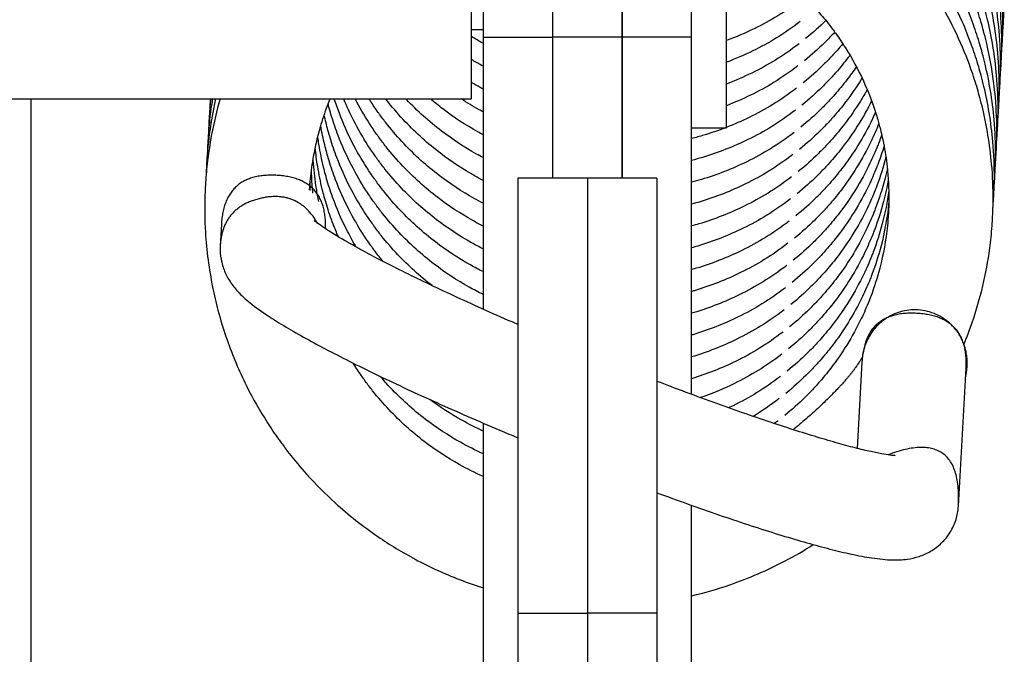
# Model space of a CAD drawing. Header units: inches. Extents: x 53216 to 117387, y -66787 to -22834.
# Tile 126 of 256: x 60594.25 to 60598.5, y -30078.6 to -30075.86. Entities that reach past the tile are written whole.
import ezdxf

# ---------------------------------------------------------------- set-up
doc = ezdxf.new("R2010")
doc.units = ezdxf.units.IN
doc.header["$MEASUREMENT"] = 0
doc.layers.add('FAKRO LOFT LADDERS', color=7, linetype='Continuous')

msp = doc.modelspace()

# ---------------------------------------------------------------- linework, layer by layer
at = {"layer": 'FAKRO LOFT LADDERS', "color": 7, "linetype": 'Continuous'}
for p, q in [((60596.2518, -30074.1562), (60596.2518, -30075.9396)), ((60596.5518, -30074.1562), (60596.5518, -30075.9396)), ((60596.5518, -30074.1562), (60596.5518, -30075.9396)), ((60596.8518, -30074.1562), (60596.8518, -30075.9396)), ((60596.8518, -30075.9396), (60596.8518, -30074.1562)), ((60597.1518, -30075.9396), (60597.1518, -30074.1562)), ((60597.3018, -30076.3312), (60597.3018, -30074.4812)), ((60596.2018, -30076.2062), (60596.2018, -30074.6062)), ((60596.2018, -30075.9062), (60596.2518, -30075.9062)), ((60596.2518, -30075.9396), (60596.2518, -30077.1136)), ((60596.2518, -30075.9396), (60596.5518, -30075.9396)), ((60596.5518, -30075.9396), (60596.5518, -30076.5487)), ((60596.8518, -30075.9396), (60596.5518, -30075.9396)), ((60596.5518, -30075.9396), (60596.5518, -30076.5487)), ((60596.8518, -30075.9396), (60596.8518, -30076.5487)), ((60596.8518, -30076.5487), (60596.8518, -30075.9396)), ((60597.1518, -30075.9396), (60596.8518, -30075.9396)), ((60597.1518, -30077.4814), (60597.1518, -30075.9396)), ((60594.2018, -30076.2062), (60596.2018, -30076.2062)), ((60594.3018, -30090.652), (60594.3018, -30076.2062)), ((60597.1518, -30076.3312), (60597.3018, -30076.3312)), ((60596.4018, -30076.5487), (60596.4018, -30078.4255)), ((60596.7018, -30076.5487), (60596.4018, -30076.5487)), ((60596.7018, -30076.5487), (60596.7018, -30078.4255)), ((60596.7018, -30076.5487), (60596.7018, -30078.4255)), ((60597.0018, -30076.5487), (60596.7018, -30076.5487)), ((60597.0018, -30076.5487), (60597.0018, -30078.4255)), ((60595.1224, -30076.747), (60595.1171, -30076.8411)), ((60597.8867, -30077.3428), (60597.866, -30077.7143)), ((60598.3028, -30077.9643), (60598.336, -30077.3678)), ((60596.2518, -30077.6052), (60596.2518, -30083.4984)), ((60597.1518, -30083.4811), (60597.1518, -30077.9602)), ((60596.4018, -30078.4255), (60596.7018, -30078.4255)), ((60596.4018, -30078.4255), (60596.4018, -30086.1486)), ((60596.7018, -30078.4255), (60596.7018, -30086.1486)), ((60597.0018, -30078.4255), (60596.7018, -30078.4255)), ((60596.7018, -30078.4255), (60596.7018, -30086.1486)), ((60597.0018, -30078.4255), (60597.0018, -30086.1486))]:
    msp.add_line(p, q, dxfattribs=at)
for points, degree, knots in [([(60598.4949, -30075.9104), (60598.4954, -30075.9043), (60598.497, -30075.885), (60598.4996, -30075.8427), (60598.5021, -30075.754), (60598.4974, -30075.6364), (60598.4807, -30075.5041), (60598.4615, -30075.4085), (60598.4447, -30075.3425), (60598.4286, -30075.2853), (60598.3986, -30075.1931), (60598.3445, -30075.0615), (60598.2715, -30074.925), (60598.2134, -30074.8365), (60598.1744, -30074.7824), (60598.1287, -30074.7217), (60598.0325, -30074.6097), (60597.8795, -30074.4682), (60597.6937, -30074.3392), (60597.509, -30074.2443), (60597.345, -30074.1824), (60597.181, -30074.1373), (60597.0018, -30074.1065), (60596.7922, -30074.0956), (60596.5815, -30074.1116), (60596.4432, -30074.1395), (60596.3796, -30074.1562)], 3, [0.1267408, 0.1267408, 0.1267408, 0.1267408, 0.1284879, 0.1322675, 0.13882, 0.1538077, 0.1658449, 0.1768845, 0.1816302, 0.1852668, 0.1938664, 0.2092806, 0.2257988, 0.2379236, 0.2393823, 0.2447636, 0.2595266, 0.2813333, 0.3038403, 0.3235462, 0.3400739, 0.3533928, 0.3716088, 0.3913538, 0.4125257, 0.4310466, 0.4310466, 0.4310466, 0.4310466]), ([(60598.4896, -30076.0061), (60598.4901, -30076), (60598.4916, -30075.9807), (60598.4942, -30075.9384), (60598.4968, -30075.8497), (60598.4921, -30075.7321), (60598.4754, -30075.5998), (60598.4562, -30075.5042), (60598.4394, -30075.4382), (60598.4232, -30075.381), (60598.3933, -30075.2888), (60598.3392, -30075.1572), (60598.2662, -30075.0207), (60598.2081, -30074.9322), (60598.1691, -30074.8781), (60598.1234, -30074.8174), (60598.0272, -30074.7053), (60597.8742, -30074.5639), (60597.6884, -30074.4349), (60597.5037, -30074.34), (60597.3397, -30074.2781), (60597.2247, -30074.2464), (60597.1653, -30074.2335), (60597.1518, -30074.2307)], 3, [0.1267408, 0.1267408, 0.1267408, 0.1267408, 0.1284879, 0.1322675, 0.13882, 0.1538077, 0.1658449, 0.1768845, 0.1816302, 0.1852668, 0.1938664, 0.2092806, 0.2257988, 0.2379236, 0.2393823, 0.2447636, 0.2595266, 0.2813333, 0.3038403, 0.3235462, 0.3400739, 0.3533928, 0.3572607, 0.3572607, 0.3572607, 0.3572607]), ([(60598.4843, -30076.1018), (60598.4848, -30076.0957), (60598.4863, -30076.0764), (60598.4889, -30076.0341), (60598.4915, -30075.9454), (60598.4868, -30075.8278), (60598.4701, -30075.6954), (60598.4508, -30075.5999), (60598.4341, -30075.5339), (60598.4179, -30075.4766), (60598.388, -30075.3845), (60598.3339, -30075.2529), (60598.2609, -30075.1163), (60598.2027, -30075.0279), (60598.1638, -30074.9738), (60598.1181, -30074.9131), (60598.0219, -30074.801), (60597.8689, -30074.6596), (60597.6831, -30074.5306), (60597.4984, -30074.4357), (60597.3344, -30074.3738), (60597.2211, -30074.3426), (60597.1635, -30074.33), (60597.1518, -30074.3275)], 3, [0.1267408, 0.1267408, 0.1267408, 0.1267408, 0.1284879, 0.1322675, 0.13882, 0.1538077, 0.1658449, 0.1768845, 0.1816302, 0.1852668, 0.1938664, 0.2092806, 0.2257988, 0.2379236, 0.2393823, 0.2447636, 0.2595266, 0.2813333, 0.3038403, 0.3235462, 0.3400739, 0.3533928, 0.3567487, 0.3567487, 0.3567487, 0.3567487]), ([(60598.479, -30076.1975), (60598.4795, -30076.1914), (60598.481, -30076.1721), (60598.4836, -30076.1298), (60598.4861, -30076.0411), (60598.4815, -30075.9235), (60598.4648, -30075.7911), (60598.4455, -30075.6956), (60598.4288, -30075.6296), (60598.4126, -30075.5723), (60598.3826, -30075.4802), (60598.3285, -30075.3486), (60598.2555, -30075.212), (60598.1974, -30075.1236), (60598.1585, -30075.0695), (60598.1127, -30075.0088), (60598.0165, -30074.8967), (60597.8635, -30074.7553), (60597.6778, -30074.6263), (60597.4931, -30074.5314), (60597.3291, -30074.4695), (60597.2175, -30074.4388), (60597.1617, -30074.4264), (60597.1518, -30074.4243)], 3, [0.1267408, 0.1267408, 0.1267408, 0.1267408, 0.1284879, 0.1322675, 0.13882, 0.1538077, 0.1658449, 0.1768845, 0.1816302, 0.1852668, 0.1938664, 0.2092806, 0.2257988, 0.2379236, 0.2393823, 0.2447636, 0.2595266, 0.2813333, 0.3038403, 0.3235462, 0.3400739, 0.3533928, 0.356236, 0.356236, 0.356236, 0.356236]), ([(60598.4736, -30076.2932), (60598.4741, -30076.2871), (60598.4757, -30076.2678), (60598.4783, -30076.2255), (60598.4808, -30076.1368), (60598.4761, -30076.0192), (60598.4594, -30075.8868), (60598.4402, -30075.7912), (60598.4234, -30075.7253), (60598.4073, -30075.668), (60598.3773, -30075.5759), (60598.3232, -30075.4443), (60598.2502, -30075.3077), (60598.1921, -30075.2193), (60598.1531, -30075.1652), (60598.1074, -30075.1045), (60598.0112, -30074.9924), (60597.8582, -30074.851), (60597.6724, -30074.722), (60597.4877, -30074.6271), (60597.3644, -30074.5805), (60597.3053, -30074.5618), (60597.3018, -30074.5607)], 3, [0.1267408, 0.1267408, 0.1267408, 0.1267408, 0.1284879, 0.1322675, 0.13882, 0.1538077, 0.1658449, 0.1768845, 0.1816302, 0.1852668, 0.1938664, 0.2092806, 0.2257988, 0.2379236, 0.2393823, 0.2447636, 0.2595266, 0.2813333, 0.3038403, 0.3235462, 0.3400739, 0.341097, 0.341097, 0.341097, 0.341097]), ([(60598.4683, -30076.3889), (60598.4688, -30076.3828), (60598.4703, -30076.3635), (60598.4729, -30076.3212), (60598.4755, -30076.2325), (60598.4708, -30076.1149), (60598.4541, -30075.9825), (60598.4349, -30075.8869), (60598.4181, -30075.821), (60598.4019, -30075.7637), (60598.372, -30075.6715), (60598.3179, -30075.54), (60598.2449, -30075.4034), (60598.1868, -30075.315), (60598.1478, -30075.2609), (60598.1021, -30075.2002), (60598.0059, -30075.0881), (60597.8529, -30074.9467), (60597.6671, -30074.8177), (60597.4824, -30074.7228), (60597.3609, -30074.6769), (60597.3035, -30074.6586), (60597.3018, -30074.6581)], 3, [0.1267408, 0.1267408, 0.1267408, 0.1267408, 0.1284879, 0.1322675, 0.13882, 0.1538077, 0.1658449, 0.1768845, 0.1816302, 0.1852668, 0.1938664, 0.2092806, 0.2257988, 0.2379236, 0.2393823, 0.2447636, 0.2595266, 0.2813333, 0.3038403, 0.3235462, 0.3400739, 0.3405708, 0.3405708, 0.3405708, 0.3405708]), ([(60598.463, -30076.4846), (60598.4635, -30076.4785), (60598.465, -30076.4592), (60598.4676, -30076.4169), (60598.4702, -30076.3282), (60598.4655, -30076.2106), (60598.4488, -30076.0782), (60598.4295, -30075.9826), (60598.4128, -30075.9167), (60598.3966, -30075.8594), (60598.3667, -30075.7672), (60598.3126, -30075.6356), (60598.2396, -30075.4991), (60598.1814, -30075.4107), (60598.1425, -30075.3566), (60598.0968, -30075.2959), (60598.0006, -30075.1838), (60597.8476, -30075.0423), (60597.6618, -30074.9134), (60597.4772, -30074.8186), (60597.3574, -30074.7733), (60597.3018, -30074.7555)], 3, [0.1267408, 0.1267408, 0.1267408, 0.1267408, 0.1284879, 0.1322675, 0.13882, 0.1538077, 0.1658449, 0.1768845, 0.1816302, 0.1852668, 0.1938664, 0.2092806, 0.2257988, 0.2379236, 0.2393823, 0.2447636, 0.2595266, 0.2813333, 0.3038403, 0.3235462, 0.3400438, 0.3400438, 0.3400438, 0.3400438]), ([(60598.4577, -30076.5803), (60598.4582, -30076.5742), (60598.4597, -30076.5548), (60598.4623, -30076.5126), (60598.4648, -30076.4239), (60598.4602, -30076.3063), (60598.4435, -30076.1739), (60598.4242, -30076.0783), (60598.4075, -30076.0124), (60598.3913, -30075.9551), (60598.3614, -30075.8629), (60598.3072, -30075.7313), (60598.2342, -30075.5948), (60598.1761, -30075.5064), (60598.1372, -30075.4523), (60598.0915, -30075.3916), (60597.9953, -30075.2795), (60597.8422, -30075.138), (60597.6565, -30075.0091), (60597.4735, -30074.9151), (60597.3555, -30074.8703), (60597.3018, -30074.8529)], 3, [0.1267408, 0.1267408, 0.1267408, 0.1267408, 0.1284879, 0.1322675, 0.13882, 0.1538077, 0.1658449, 0.1768845, 0.1816302, 0.1852668, 0.1938664, 0.2092806, 0.2257988, 0.2379236, 0.2393823, 0.2447636, 0.2595266, 0.2813333, 0.3038403, 0.3235462, 0.3395165, 0.3395165, 0.3395165, 0.3395165]), ([(60598.4523, -30076.6759), (60598.4528, -30076.6698), (60598.4544, -30076.6505), (60598.457, -30076.6083), (60598.4595, -30076.5196), (60598.4548, -30076.402), (60598.4381, -30076.2696), (60598.4189, -30076.174), (60598.4021, -30076.1081), (60598.386, -30076.0508), (60598.356, -30075.9586), (60598.3019, -30075.827), (60598.2289, -30075.6905), (60598.1708, -30075.6021), (60598.1318, -30075.548), (60598.0861, -30075.4873), (60597.9899, -30075.3752), (60597.8369, -30075.2337), (60597.6794, -30075.1244), (60597.579, -30075.0689), (60597.5477, -30075.0528)], 3, [0.1267408, 0.1267408, 0.1267408, 0.1267408, 0.1284879, 0.1322675, 0.13882, 0.1538077, 0.1658449, 0.1768845, 0.1816302, 0.1852668, 0.1938664, 0.2092806, 0.2257988, 0.2379236, 0.2393823, 0.2447636, 0.2595266, 0.2813333, 0.3038403, 0.3138204, 0.3138204, 0.3138204, 0.3138204]), ([(60598.327, -30077.2653), (60598.3282, -30077.2624), (60598.3323, -30077.2525), (60598.3447, -30077.2213), (60598.3742, -30077.1411), (60598.4112, -30077.0135), (60598.437, -30076.8731), (60598.4474, -30076.7728), (60598.4517, -30076.704), (60598.4542, -30076.6153), (60598.4495, -30076.4977), (60598.4328, -30076.3653), (60598.4136, -30076.2697), (60598.3968, -30076.2038), (60598.3806, -30076.1465), (60598.3507, -30076.0543), (60598.2966, -30075.9227), (60598.2236, -30075.7862), (60598.1655, -30075.6978), (60598.1265, -30075.6437), (60598.0808, -30075.583), (60597.9846, -30075.4709), (60597.8316, -30075.3294), (60597.677, -30075.2221), (60597.5799, -30075.168), (60597.5518, -30075.1534)], 3, [0.0782217, 0.0782217, 0.0782217, 0.0782217, 0.0791261, 0.0812717, 0.0877967, 0.103527, 0.1191402, 0.1284879, 0.1322675, 0.13882, 0.1538077, 0.1658449, 0.1768845, 0.1816302, 0.1852668, 0.1938664, 0.2092806, 0.2257988, 0.2379236, 0.2393823, 0.2447636, 0.2595266, 0.2813333, 0.3038403, 0.3128135, 0.3128135, 0.3128135, 0.3128135]), ([(60597.5518, -30075.6889), (60597.5766, -30075.709), (60597.6321, -30075.7577), (60597.7008, -30075.83), (60597.7487, -30075.8896), (60597.7839, -30075.9375), (60597.8328, -30076.0101), (60597.8919, -30076.1192), (60597.935, -30076.2289), (60597.9559, -30076.2974), (60597.9687, -30076.3451), (60597.9831, -30076.4085), (60597.9989, -30076.5112), (60598.0042, -30076.6126), (60598.0016, -30076.6978), (60597.9937, -30076.7977), (60597.9718, -30076.9191), (60597.9379, -30077.0255), (60597.9098, -30077.0977), (60597.8786, -30077.169), (60597.8248, -30077.2669), (60597.7616, -30077.3585), (60597.7126, -30077.4179), (60597.6756, -30077.4591), (60597.6261, -30077.5099), (60597.5867, -30077.5454), (60597.5533, -30077.5726)], 3, [0.7190282, 0.7190282, 0.7190282, 0.7190282, 0.731401, 0.7476365, 0.7577328, 0.7611031, 0.7707472, 0.7918312, 0.8094402, 0.8167787, 0.8198573, 0.828803, 0.8422113, 0.8605589, 0.8685067, 0.8756063, 0.8997637, 0.9166357, 0.9192982, 0.9301025, 0.9471014, 0.9628394, 0.9736614, 0.976858, 0.9847928, 1, 1, 1, 1]), ([(60597.626, -30075.7769), (60597.5555, -30075.8303), (60597.4589, -30075.8894), (60597.3431, -30075.9393), (60597.3018, -30075.9546)], 3, [0, 0, 0, 0, 0.03123469, 0.0479487, 0.0479487, 0.0479487, 0.0479487]), ([(60597.6207, -30075.8726), (60597.5502, -30075.926), (60597.455, -30075.9842), (60597.3412, -30076.0335), (60597.3018, -30076.0483)], 3, [0, 0, 0, 0, 0.03123469, 0.04723047, 0.04723047, 0.04723047, 0.04723047]), ([(60597.7309, -30075.8679), (60597.7308, -30075.8679), (60597.7031, -30075.8952), (60597.6772, -30075.9186), (60597.6438, -30075.9458)], 3, [0.98476885, 0.98476885, 0.98476885, 0.98476885, 0.98479284, 1, 1, 1, 1]), ([(60597.7696, -30075.9181), (60597.7692, -30075.9184), (60597.7551, -30075.9338), (60597.7113, -30075.9788), (60597.6719, -30076.0143), (60597.6385, -30076.0415)], 3, [0.9766727, 0.9766727, 0.9766727, 0.9766727, 0.97685802, 0.98479284, 1, 1, 1, 1]), ([(60596.2519, -30075.9668), (60596.2513, -30075.9665), (60596.2344, -30075.957), (60596.2177, -30075.9472), (60596.2019, -30075.9374)], 3, [0.18613802, 0.18613802, 0.18613802, 0.18613802, 0.186391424, 0.193519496, 0.193519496, 0.193519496, 0.193519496]), ([(60597.6153, -30075.9683), (60597.5448, -30076.0217), (60597.4512, -30076.079), (60597.3394, -30076.1277), (60597.3018, -30076.142)], 3, [0, 0, 0, 0, 0.03123469, 0.04651023, 0.04651023, 0.04651023, 0.04651023]), ([(60597.8041, -30075.968), (60597.796, -30075.9777), (60597.7825, -30075.9935), (60597.7555, -30076.0237), (60597.7059, -30076.0745), (60597.6666, -30076.1099), (60597.6332, -30076.1372)], 3, [0.96873511, 0.96873511, 0.96873511, 0.96873511, 0.97366138, 0.97685802, 0.98479284, 1, 1, 1, 1]), ([(60596.2518, -30076.0654), (60596.2495, -30076.0641), (60596.2326, -30076.0548), (60596.216, -30076.045), (60596.2018, -30076.0364)], 3, [0.185363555, 0.185363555, 0.185363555, 0.185363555, 0.186391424, 0.192724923, 0.192724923, 0.192724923, 0.192724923]), ([(60597.835, -30076.0177), (60597.8324, -30076.0212), (60597.813, -30076.0468), (60597.7871, -30076.0781), (60597.7502, -30076.1193), (60597.7006, -30076.1702), (60597.6612, -30076.2056), (60597.6279, -30076.2329)], 3, [0.9611515, 0.9611515, 0.9611515, 0.9611515, 0.96283939, 0.97366138, 0.97685802, 0.98479284, 1, 1, 1, 1]), ([(60597.61, -30076.064), (60597.5395, -30076.1174), (60597.4473, -30076.1738), (60597.3375, -30076.2218), (60597.3018, -30076.2356)], 3, [0, 0, 0, 0, 0.03123469, 0.04578975, 0.04578975, 0.04578975, 0.04578975]), ([(60597.8627, -30076.0673), (60597.8497, -30076.0864), (60597.8198, -30076.1277), (60597.7818, -30076.1738), (60597.7448, -30076.215), (60597.6953, -30076.2659), (60597.6559, -30076.3013), (60597.6225, -30076.3286)], 3, [0.95376175, 0.95376175, 0.95376175, 0.95376175, 0.96283939, 0.97366138, 0.97685802, 0.98479284, 1, 1, 1, 1]), ([(60596.2518, -30076.1641), (60596.2477, -30076.1618), (60596.2309, -30076.1525), (60596.2143, -30076.1428), (60596.2019, -30076.1353)], 3, [0.184590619, 0.184590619, 0.184590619, 0.184590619, 0.186391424, 0.191931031, 0.191931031, 0.191931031, 0.191931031]), ([(60597.8874, -30076.1166), (60597.8866, -30076.1178), (60597.8648, -30076.1532), (60597.8255, -30076.2101), (60597.7764, -30076.2695), (60597.7395, -30076.3107), (60597.69, -30076.3616), (60597.6506, -30076.397), (60597.6172, -30076.4243)], 3, [0.94656493, 0.94656493, 0.94656493, 0.94656493, 0.94710144, 0.96283939, 0.97366138, 0.97685802, 0.98479284, 1, 1, 1, 1]), ([(60597.6047, -30076.1596), (60597.5342, -30076.2131), (60597.4434, -30076.2686), (60597.3356, -30076.316), (60597.3018, -30076.3293)], 3, [0, 0, 0, 0, 0.03123469, 0.04506589, 0.04506589, 0.04506589, 0.04506589]), ([(60597.9093, -30076.1658), (60597.8999, -30076.1827), (60597.8696, -30076.2341), (60597.8202, -30076.3058), (60597.7711, -30076.3652), (60597.7342, -30076.4064), (60597.6847, -30076.4573), (60597.6453, -30076.4927), (60597.6119, -30076.52)], 3, [0.93954744, 0.93954744, 0.93954744, 0.93954744, 0.94710144, 0.96283939, 0.97366138, 0.97685802, 0.98479284, 1, 1, 1, 1]), ([(60595.1165, -30076.2062), (60595.102, -30076.257), (60595.08, -30076.3498), (60595.0612, -30076.4745), (60595.0538, -30076.5613), (60595.0493, -30076.6599), (60595.0512, -30076.8076), (60595.073, -30076.9744), (60595.1004, -30077.0914), (60595.1209, -30077.1672), (60595.1558, -30077.2786), (60595.2226, -30077.4366), (60595.3025, -30077.5773), (60595.3561, -30077.6566), (60595.3873, -30077.6998), (60595.4266, -30077.7519), (60595.5015, -30077.8412), (60595.6259, -30077.9662), (60595.7824, -30078.0898), (60595.9633, -30078.1997), (60596.1174, -30078.2701), (60596.2174, -30078.3052), (60596.2518, -30078.3161)], 3, [0.5977812, 0.5977812, 0.5977812, 0.5977812, 0.612627, 0.6245682, 0.6332207, 0.6371002, 0.6523102, 0.6746809, 0.6842799, 0.6860782, 0.6967621, 0.7170789, 0.7342076, 0.742179, 0.7439726, 0.7492043, 0.7605297, 0.7767145, 0.7987439, 0.8165161, 0.8362016, 0.846368, 0.846368, 0.846368, 0.846368]), ([(60595.0974, -30076.2062), (60595.093, -30076.2256), (60595.0804, -30076.2867), (60595.0666, -30076.3789), (60595.0591, -30076.4656), (60595.0569, -30076.5139), (60595.0564, -30076.5314), (60595.0563, -30076.5351)], 3, [0.60703689, 0.60703689, 0.60703689, 0.60703689, 0.61262697, 0.62456818, 0.6332207, 0.63710016, 0.63814074, 0.63814074, 0.63814074, 0.63814074]), ([(60595.084, -30076.2062), (60595.0792, -30076.2357), (60595.0708, -30076.2957), (60595.0645, -30076.3699), (60595.0622, -30076.4182), (60595.0617, -30076.4357), (60595.0616, -30076.4394)], 3, [0.61617404, 0.61617404, 0.61617404, 0.61617404, 0.62456818, 0.6332207, 0.63710016, 0.63814074, 0.63814074, 0.63814074, 0.63814074]), ([(60595.0763, -30076.2062), (60595.0732, -30076.2345), (60595.0697, -30076.2766), (60595.0676, -30076.3225), (60595.067, -30076.34), (60595.0669, -30076.3437)], 3, [0.62522577, 0.62522577, 0.62522577, 0.62522577, 0.6332207, 0.63710016, 0.63814074, 0.63814074, 0.63814074, 0.63814074]), ([(60595.0739, -30076.2062), (60595.0734, -30076.2164), (60595.0728, -30076.2303), (60595.0724, -30076.2443), (60595.0723, -30076.248)], 3, [0.634222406, 0.634222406, 0.634222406, 0.634222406, 0.63710016, 0.638140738, 0.638140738, 0.638140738, 0.638140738]), ([(60595.5028, -30076.5982), (60595.5038, -30076.5826), (60595.5078, -30076.534), (60595.5206, -30076.4426), (60595.5455, -30076.3366), (60595.5725, -30076.2551), (60595.5878, -30076.2156), (60595.5916, -30076.2062)], 3, [0.36723454, 0.36723454, 0.36723454, 0.36723454, 0.37318004, 0.38580603, 0.40231997, 0.4145986, 0.41845245, 0.41845245, 0.41845245, 0.41845245]), ([(60596.2518, -30077.0501), (60596.2315, -30077.0401), (60596.1581, -30077.0016), (60596.0317, -30076.9186), (60595.9089, -30076.8079), (60595.8289, -30076.7157), (60595.7934, -30076.6691), (60595.7689, -30076.6351), (60595.7323, -30076.581), (60595.6785, -30076.4878), (60595.631, -30076.3813), (60595.6023, -30076.2977), (60595.5891, -30076.2521), (60595.5844, -30076.2341), (60595.5829, -30076.2284)], 3, [0.1777198, 0.1777198, 0.1777198, 0.1777198, 0.1863914, 0.2093612, 0.2352621, 0.2491791, 0.2558256, 0.2575901, 0.2651523, 0.2806768, 0.2985091, 0.3094897, 0.3143188, 0.316575, 0.316575, 0.316575, 0.316575]), ([(60596.2518, -30076.9518), (60596.2333, -30076.9426), (60596.1618, -30076.9048), (60596.037, -30076.8229), (60595.9143, -30076.7123), (60595.8342, -30076.6201), (60595.7987, -30076.5734), (60595.7742, -30076.5394), (60595.7376, -30076.4853), (60595.6838, -30076.3922), (60595.6391, -30076.292), (60595.6163, -30076.2271), (60595.6095, -30076.2062)], 3, [0.1784752, 0.1784752, 0.1784752, 0.1784752, 0.1863914, 0.2093612, 0.2352621, 0.2491791, 0.2558256, 0.2575901, 0.2651523, 0.2806768, 0.2985091, 0.3068614, 0.3068614, 0.3068614, 0.3068614]), ([(60596.2518, -30076.8535), (60596.2351, -30076.845), (60596.1655, -30076.808), (60596.0423, -30076.7272), (60595.9196, -30076.6166), (60595.8395, -30076.5244), (60595.804, -30076.4777), (60595.7795, -30076.4437), (60595.7429, -30076.3896), (60595.6952, -30076.3069), (60595.6634, -30076.2383), (60595.6501, -30076.2062)], 3, [0.179234, 0.179234, 0.179234, 0.179234, 0.1863914, 0.2093612, 0.2352621, 0.2491791, 0.2558256, 0.2575901, 0.2651523, 0.2806768, 0.2939156, 0.2939156, 0.2939156, 0.2939156]), ([(60596.2518, -30076.7551), (60596.2369, -30076.7475), (60596.1691, -30076.7112), (60596.0476, -30076.6315), (60595.9249, -30076.5209), (60595.8449, -30076.4287), (60595.8094, -30076.382), (60595.7848, -30076.348), (60595.7485, -30076.2943), (60595.7183, -30076.2421), (60595.6998, -30076.2062)], 3, [0.1799935, 0.1799935, 0.1799935, 0.1799935, 0.1863914, 0.2093612, 0.2352621, 0.2491791, 0.2558256, 0.2575901, 0.2651523, 0.280522, 0.280522, 0.280522, 0.280522]), ([(60596.2518, -30076.6566), (60596.2387, -30076.6499), (60596.1728, -30076.6144), (60596.053, -30076.5358), (60595.9302, -30076.4252), (60595.8502, -30076.333), (60595.8147, -30076.2863), (60595.7902, -30076.2523), (60595.7744, -30076.229), (60595.7618, -30076.2092), (60595.7599, -30076.2062)], 3, [0.18075522, 0.18075522, 0.18075522, 0.18075522, 0.18639142, 0.20936117, 0.23526205, 0.24917909, 0.25582559, 0.2575901, 0.26515231, 0.26652197, 0.26652197, 0.26652197, 0.26652197]), ([(60596.2518, -30076.5582), (60596.2405, -30076.5523), (60596.1764, -30076.5176), (60596.0583, -30076.4401), (60595.9356, -30076.3295), (60595.8626, -30076.2455), (60595.836, -30076.2115), (60595.832, -30076.2062)], 3, [0.18151874, 0.18151874, 0.18151874, 0.18151874, 0.18639142, 0.20936117, 0.23526205, 0.24917909, 0.25170173, 0.25170173, 0.25170173, 0.25170173]), ([(60596.2518, -30076.4597), (60596.2423, -30076.4547), (60596.18, -30076.4208), (60596.0636, -30076.3444), (60595.9672, -30076.2575), (60595.9197, -30076.2071), (60595.9188, -30076.2062)], 3, [0.18228357, 0.18228357, 0.18228357, 0.18228357, 0.18639142, 0.20936117, 0.23526205, 0.23573884, 0.23573884, 0.23573884, 0.23573884]), ([(60596.2518, -30076.3612), (60596.2441, -30076.3571), (60596.1837, -30076.324), (60596.1066, -30076.2735), (60596.0419, -30076.2211), (60596.0245, -30076.2062)], 3, [0.18305118, 0.18305118, 0.18305118, 0.18305118, 0.18639142, 0.20936117, 0.21810961, 0.21810961, 0.21810961, 0.21810961]), ([(60596.2518, -30076.2626), (60596.2459, -30076.2594), (60596.2138, -30076.2418), (60596.1823, -30076.2227), (60596.1572, -30076.2062)], 3, [0.18381939, 0.18381939, 0.18381939, 0.18381939, 0.18639142, 0.19784092, 0.19784092, 0.19784092, 0.19784092]), ([(60597.9286, -30076.2149), (60597.9121, -30076.2479), (60597.8743, -30076.3154), (60597.8149, -30076.4015), (60597.7658, -30076.4609), (60597.7289, -30076.5021), (60597.6793, -30076.553), (60597.6399, -30076.5884), (60597.6066, -30076.6156)], 3, [0.93267764, 0.93267764, 0.93267764, 0.93267764, 0.94710144, 0.96283939, 0.97366138, 0.97685802, 0.98479284, 1, 1, 1, 1]), ([(60597.5994, -30076.2553), (60597.5289, -30076.3088), (60597.4118, -30076.3804), (60597.2507, -30076.4448), (60597.1677, -30076.4676), (60597.1519, -30076.4716)], 3, [0, 0, 0, 0, 0.03123469, 0.05810993, 0.06442449, 0.06442449, 0.06442449, 0.06442449]), ([(60597.9454, -30076.2638), (60597.9411, -30076.2736), (60597.9183, -30076.3226), (60597.8727, -30076.4057), (60597.8095, -30076.4972), (60597.7605, -30076.5566), (60597.7235, -30076.5978), (60597.674, -30076.6487), (60597.6346, -30076.6841), (60597.6012, -30076.7113)], 3, [0.92592331, 0.92592331, 0.92592331, 0.92592331, 0.93010247, 0.94710144, 0.96283939, 0.97366138, 0.97685802, 0.98479284, 1, 1, 1, 1]), ([(60596.0313, -30077.0119), (60595.9789, -30076.9715), (60595.9025, -30076.9023), (60595.8236, -30076.8114), (60595.7881, -30076.7648), (60595.7635, -30076.7308), (60595.7269, -30076.6767), (60595.6732, -30076.5835), (60595.6256, -30076.477), (60595.597, -30076.3934), (60595.5824, -30076.343), (60595.5736, -30076.3088), (60595.5685, -30076.2868), (60595.5661, -30076.2754)], 3, [0.2100171, 0.2100171, 0.2100171, 0.2100171, 0.2352621, 0.2491791, 0.2558256, 0.2575901, 0.2651523, 0.2806768, 0.2985091, 0.3094897, 0.3143188, 0.3184993, 0.3229191, 0.3229191, 0.3229191, 0.3229191]), ([(60597.9599, -30076.3126), (60597.9599, -30076.3127), (60597.9496, -30076.3384), (60597.9212, -30076.4034), (60597.8674, -30076.5014), (60597.8042, -30076.5929), (60597.7551, -30076.6523), (60597.7182, -30076.6935), (60597.6687, -30076.7443), (60597.6293, -30076.7798), (60597.5959, -30076.807)], 3, [0.91927823, 0.91927823, 0.91927823, 0.91927823, 0.91929823, 0.93010247, 0.94710144, 0.96283939, 0.97366138, 0.97685802, 0.98479284, 1, 1, 1, 1]), ([(60595.8195, -30076.9072), (60595.8153, -30076.9021), (60595.8002, -30076.8833), (60595.7827, -30076.8605), (60595.7582, -30076.8264), (60595.7216, -30076.7724), (60595.6678, -30076.6792), (60595.6203, -30076.5727), (60595.5917, -30076.4891), (60595.5771, -30076.4387), (60595.5641, -30076.3885), (60595.5561, -30076.3503), (60595.5513, -30076.3226)], 3, [0.24664412, 0.24664412, 0.24664412, 0.24664412, 0.24917909, 0.25582559, 0.2575901, 0.26515231, 0.28067682, 0.29850907, 0.30948972, 0.31431875, 0.31849933, 0.32919441, 0.32919441, 0.32919441, 0.32919441]), ([(60597.2973, -30076.331), (60597.2668, -30076.3428), (60597.2181, -30076.3596), (60597.1695, -30076.3728), (60597.1519, -30076.3772)], 3, [0.04567722, 0.04567722, 0.04567722, 0.04567722, 0.05810993, 0.06513313, 0.06513313, 0.06513313, 0.06513313]), ([(60597.594, -30076.351), (60597.5235, -30076.4045), (60597.4065, -30076.4761), (60597.2471, -30076.5398), (60597.166, -30076.5623), (60597.1519, -30076.5659)], 3, [0, 0, 0, 0, 0.03123469, 0.05810993, 0.06371481, 0.06371481, 0.06371481, 0.06371481]), ([(60595.704, -30076.8456), (60595.6911, -30076.8239), (60595.6562, -30076.7608), (60595.615, -30076.6684), (60595.5863, -30076.5848), (60595.5718, -30076.5343), (60595.5574, -30076.4789), (60595.5464, -30076.4246), (60595.5399, -30076.3806), (60595.5384, -30076.3699)], 3, [0.27105171, 0.27105171, 0.27105171, 0.27105171, 0.28067682, 0.29850907, 0.30948972, 0.31431875, 0.31849933, 0.33129307, 0.33541183, 0.33541183, 0.33541183, 0.33541183]), ([(60597.9722, -30076.3613), (60597.9689, -30076.3707), (60597.9631, -30076.3865), (60597.947, -30076.4279), (60597.9158, -30076.4991), (60597.862, -30076.5971), (60597.7989, -30076.6886), (60597.7498, -30076.748), (60597.7129, -30076.7892), (60597.6634, -30076.84), (60597.624, -30076.8755), (60597.5906, -30076.9027)], 3, [0.9127248, 0.9127248, 0.9127248, 0.9127248, 0.91663572, 0.91929823, 0.93010247, 0.94710144, 0.96283939, 0.97366138, 0.97685802, 0.98479284, 1, 1, 1, 1]), ([(60595.6271, -30076.8015), (60595.6192, -30076.7834), (60595.6009, -30076.7384), (60595.581, -30076.6805), (60595.5664, -30076.63), (60595.5521, -30076.5746), (60595.5379, -30076.5044), (60595.5301, -30076.4442), (60595.5275, -30076.4173)], 3, [0.29100464, 0.29100464, 0.29100464, 0.29100464, 0.29850907, 0.30948972, 0.31431875, 0.31849933, 0.33129307, 0.3415843, 0.3415843, 0.3415843, 0.3415843]), ([(60597.9823, -30076.4099), (60597.9746, -30076.4352), (60597.9638, -30076.4668), (60597.9417, -30076.5236), (60597.9105, -30076.5948), (60597.8567, -30076.6928), (60597.7936, -30076.7843), (60597.7445, -30076.8437), (60597.7076, -30076.8849), (60597.658, -30076.9357), (60597.6186, -30076.9712), (60597.5853, -30076.9984)], 3, [0.90625055, 0.90625055, 0.90625055, 0.90625055, 0.91663572, 0.91929823, 0.93010247, 0.94710144, 0.96283939, 0.97366138, 0.97685802, 0.98479284, 1, 1, 1, 1]), ([(60595.543, -30076.6497), (60595.5391, -30076.631), (60595.529, -30076.5767), (60595.5217, -30076.5148), (60595.5188, -30076.4717), (60595.5184, -30076.4647)], 3, [0.32402045, 0.32402045, 0.32402045, 0.32402045, 0.33129307, 0.3450509, 0.34772659, 0.34772659, 0.34772659, 0.34772659]), ([(60597.5887, -30076.4467), (60597.5182, -30076.5002), (60597.4012, -30076.5717), (60597.2436, -30076.6348), (60597.1642, -30076.657), (60597.1519, -30076.6602)], 3, [0, 0, 0, 0, 0.03123469, 0.05810993, 0.06300581, 0.06300581, 0.06300581, 0.06300581]), ([(60597.9904, -30076.4583), (60597.9795, -30076.4998), (60597.9644, -30076.5472), (60597.9364, -30076.6193), (60597.9052, -30076.6905), (60597.8514, -30076.7885), (60597.7882, -30076.88), (60597.7392, -30076.9394), (60597.7023, -30076.9806), (60597.6527, -30077.0314), (60597.6133, -30077.0669), (60597.58, -30077.0941)], 3, [0.8998322, 0.8998322, 0.8998322, 0.8998322, 0.9166357, 0.9192982, 0.9301025, 0.9471014, 0.9628394, 0.9736614, 0.976858, 0.9847928, 1, 1, 1, 1]), ([(60595.5173, -30076.6133), (60595.5162, -30076.6027), (60595.5133, -30076.5691), (60595.5117, -30076.5354), (60595.5112, -30076.5123)], 3, [0.34098826, 0.34098826, 0.34098826, 0.34098826, 0.3450509, 0.35383879, 0.35383879, 0.35383879, 0.35383879]), ([(60597.9964, -30076.5066), (60597.993, -30076.5223), (60597.9792, -30076.5798), (60597.9592, -30076.6427), (60597.9311, -30076.715), (60597.8999, -30076.7862), (60597.8461, -30076.8841), (60597.7829, -30076.9757), (60597.7338, -30077.0351), (60597.6969, -30077.0763), (60597.6474, -30077.1271), (60597.608, -30077.1626), (60597.5746, -30077.1898)], 3, [0.8934724, 0.8934724, 0.8934724, 0.8934724, 0.8997637, 0.9166357, 0.9192982, 0.9301025, 0.9471014, 0.9628394, 0.9736614, 0.976858, 0.9847928, 1, 1, 1, 1]), ([(60595.5719, -30076.7669), (60595.5791, -30076.5457), (60595.3569, -30076.5359), (60595.1347, -30076.5261), (60595.1224, -30076.747)], 2, [0, 0, 0, 0.5, 0.5, 1, 1, 1]), ([(60595.5058, -30076.601), (60595.5056, -30076.5879), (60595.5056, -30076.5743), (60595.5058, -30076.5606), (60595.5058, -30076.5599)], 3, [0.354729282, 0.354729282, 0.354729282, 0.354729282, 0.35968528, 0.359935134, 0.359935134, 0.359935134, 0.359935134]), ([(60597.5834, -30076.5424), (60597.5129, -30076.5959), (60597.3959, -30076.6674), (60597.24, -30076.7298), (60597.1624, -30076.7517), (60597.1519, -30076.7545)], 3, [0, 0, 0, 0, 0.03123469, 0.05810993, 0.06229618, 0.06229618, 0.06229618, 0.06229618]), ([(60598.0005, -30076.5547), (60597.9949, -30076.5865), (60597.9788, -30076.6601), (60597.9538, -30076.7384), (60597.9257, -30076.8107), (60597.8945, -30076.8819), (60597.8407, -30076.9798), (60597.7776, -30077.0714), (60597.7285, -30077.1308), (60597.6916, -30077.172), (60597.6421, -30077.2228), (60597.6027, -30077.2583), (60597.5693, -30077.2855)], 3, [0.88715, 0.88715, 0.88715, 0.88715, 0.8997637, 0.9166357, 0.9192982, 0.9301025, 0.9471014, 0.9628394, 0.9736614, 0.976858, 0.9847928, 1, 1, 1, 1]), ([(60598.0026, -30076.6028), (60597.9961, -30076.6506), (60597.9783, -30076.7405), (60597.9485, -30076.8341), (60597.9204, -30076.9064), (60597.8892, -30076.9776), (60597.8354, -30077.0755), (60597.7723, -30077.1671), (60597.7232, -30077.2265), (60597.6863, -30077.2677), (60597.6367, -30077.3185), (60597.5974, -30077.354), (60597.564, -30077.3812)], 3, [0.8808614, 0.8808614, 0.8808614, 0.8808614, 0.8997637, 0.9166357, 0.9192982, 0.9301025, 0.9471014, 0.9628394, 0.9736614, 0.976858, 0.9847928, 1, 1, 1, 1]), ([(60595.537, -30076.7424), (60595.4534, -30076.5972), (60595.2899, -30076.6357), (60595.1264, -30076.6742), (60595.1171, -30076.8411)], 2, [0, 0, 0, 0.5, 0.5, 1, 1, 1]), ([(60597.5781, -30076.6381), (60597.5076, -30076.6916), (60597.3905, -30076.7631), (60597.2365, -30076.8247), (60597.1606, -30076.8464), (60597.1519, -30076.8487)], 3, [0, 0, 0, 0, 0.03123469, 0.05810993, 0.06158632, 0.06158632, 0.06158632, 0.06158632]), ([(60598.0028, -30076.651), (60598.0025, -30076.6535), (60597.9962, -30076.7174), (60597.9771, -30076.8234), (60597.9432, -30076.9298), (60597.9151, -30077.002), (60597.8839, -30077.0733), (60597.8301, -30077.1712), (60597.7669, -30077.2628), (60597.7179, -30077.3222), (60597.681, -30077.3634), (60597.6314, -30077.4142), (60597.592, -30077.4497), (60597.5587, -30077.4769)], 3, [0.8746286, 0.8746286, 0.8746286, 0.8746286, 0.8756063, 0.8997637, 0.9166357, 0.9192982, 0.9301025, 0.9471014, 0.9628394, 0.9736614, 0.976858, 0.9847928, 1, 1, 1, 1]), ([(60596.4018, -30077.1798), (60596.3936, -30077.1762), (60596.3413, -30077.1535), (60596.2472, -30077.1118), (60596.1243, -30077.0558), (60596.009, -30077.0015), (60595.9028, -30076.9497), (60595.8071, -30076.9012), (60595.7232, -30076.8566), (60595.6525, -30076.8169), (60595.5963, -30076.783), (60595.5557, -30076.7564), (60595.531, -30076.7381), (60595.5234, -30076.7315), (60595.5229, -30076.7309), (60595.5229, -30076.7309)], 3, [0.5970045, 0.5970045, 0.5970045, 0.5970045, 0.6029476, 0.6345847, 0.6661548, 0.6976248, 0.7289458, 0.7600417, 0.7907894, 0.8209813, 0.850261, 0.8780292, 0.9033886, 0.9253706, 0.9293364, 0.9293364, 0.9293364, 0.9293364]), ([(60597.5727, -30076.7338), (60597.5022, -30076.7873), (60597.3852, -30076.8588), (60597.2329, -30076.9197), (60597.1588, -30076.9411), (60597.1519, -30076.943)], 3, [0, 0, 0, 0, 0.03123469, 0.05810993, 0.06087733, 0.06087733, 0.06087733, 0.06087733]), ([(60595.1171, -30076.8411), (60595.116, -30076.8628), (60595.1189, -30076.8991), (60595.1357, -30076.9542), (60595.1618, -30077), (60595.1992, -30077.046), (60595.2495, -30077.0906), (60595.3164, -30077.1387), (60595.3979, -30077.1894), (60595.4849, -30077.2393), (60595.5809, -30077.2908), (60595.6861, -30077.3446), (60595.8, -30077.4004), (60595.9219, -30077.458), (60596.0506, -30077.5168), (60596.185, -30077.5764), (60596.303, -30077.6273), (60596.3759, -30077.658), (60596.4018, -30077.6689)], 3, [0, 0, 0, 0, 0.0141355, 0.0286175, 0.0444188, 0.0644155, 0.0979757, 0.1397313, 0.1748034, 0.2078163, 0.2399442, 0.2716086, 0.3030031, 0.3342294, 0.3653468, 0.3963928, 0.4273931, 0.4444192, 0.4444192, 0.4444192, 0.4444192]), ([(60597.5674, -30076.8295), (60597.4969, -30076.883), (60597.3799, -30076.9545), (60597.2294, -30077.0147), (60597.1571, -30077.0357), (60597.1519, -30077.0372)], 3, [0, 0, 0, 0, 0.03123469, 0.05810993, 0.06016709, 0.06016709, 0.06016709, 0.06016709]), ([(60597.5621, -30076.9252), (60597.4916, -30076.9787), (60597.3746, -30077.0502), (60597.2258, -30077.1097), (60597.1553, -30077.1304), (60597.1519, -30077.1313)], 3, [0, 0, 0, 0, 0.03123469, 0.05810993, 0.05945743, 0.05945743, 0.05945743, 0.05945743]), ([(60597.5568, -30077.0209), (60597.4863, -30077.0744), (60597.3692, -30077.1459), (60597.2223, -30077.2047), (60597.1535, -30077.225), (60597.1519, -30077.2255)], 3, [0, 0, 0, 0, 0.03123469, 0.05810993, 0.05874858, 0.05874858, 0.05874858, 0.05874858]), ([(60597.5514, -30077.1166), (60597.4809, -30077.1701), (60597.3641, -30077.2415), (60597.2189, -30077.2996), (60597.1519, -30077.3196)], 3, [0, 0, 0, 0, 0.03123469, 0.05803832, 0.05803832, 0.05803832, 0.05803832]), ([(60598.3337, -30077.4092), (60598.3339, -30077.4084), (60598.3346, -30077.4052), (60598.3358, -30077.3994), (60598.3371, -30077.3921), (60598.3382, -30077.3847), (60598.3393, -30077.3769), (60598.3403, -30077.3664), (60598.3411, -30077.353), (60598.3411, -30077.3367), (60598.3398, -30077.3184), (60598.3362, -30077.295), (60598.3289, -30077.2689), (60598.3153, -30077.2365), (60598.2973, -30077.2076), (60598.2691, -30077.176), (60598.2273, -30077.1427), (60598.1608, -30077.1163), (60598.0812, -30077.1145), (60598.0203, -30077.1347), (60597.9742, -30077.1638), (60597.9464, -30077.1902), (60597.9243, -30077.2198), (60597.9126, -30077.2408), (60597.9046, -30077.259), (60597.8998, -30077.2721), (60597.896, -30077.2843), (60597.893, -30077.2963), (60597.8906, -30077.3081), (60597.8888, -30077.3193), (60597.8878, -30077.3283), (60597.8871, -30077.3362), (60597.8868, -30077.3404), (60597.8867, -30077.3428)], 3, [0.5108432, 0.5108432, 0.5108432, 0.5108432, 0.5135284, 0.5216254, 0.5299206, 0.5375375, 0.5455917, 0.5551587, 0.5703389, 0.5837712, 0.5962744, 0.6108779, 0.6291362, 0.641545, 0.6664086, 0.680334, 0.7048811, 0.7451992, 0.7843188, 0.8206359, 0.8388244, 0.8649012, 0.87928, 0.8971471, 0.907414, 0.918433, 0.9290737, 0.9399702, 0.95434, 0.9685594, 0.9809352, 0.9903251, 1, 1, 1, 1]), ([(60598.336, -30077.3678), (60598.3484, -30077.1443), (60598.1238, -30077.1318), (60597.8991, -30077.1193), (60597.8867, -30077.3428)], 2, [0, 0, 0, 0.5, 0.5, 1, 1, 1]), ([(60597.5461, -30077.2123), (60597.4756, -30077.2658), (60597.3602, -30077.3363), (60597.2171, -30077.3939), (60597.1519, -30077.4137)], 3, [0, 0, 0, 0, 0.03123469, 0.05732918, 0.05732918, 0.05732918, 0.05732918]), ([(60597.5408, -30077.308), (60597.4703, -30077.3614), (60597.3665, -30077.4249), (60597.2403, -30077.4779), (60597.1897, -30077.4954)], 3, [0, 0, 0, 0, 0.03123469, 0.05156457, 0.05156457, 0.05156457, 0.05156457]), ([(60597.8889, -30077.3194), (60597.8886, -30077.3199), (60597.8875, -30077.322), (60597.8854, -30077.3257), (60597.8823, -30077.331), (60597.8789, -30077.3365), (60597.8747, -30077.343), (60597.8697, -30077.3506), (60597.8636, -30077.3593), (60597.8561, -30077.3697), (60597.8481, -30077.3803), (60597.8392, -30077.3917), (60597.8306, -30077.4022), (60597.8213, -30077.4134), (60597.8109, -30077.4255), (60597.8001, -30077.4376), (60597.7885, -30077.4503), (60597.7745, -30077.4652), (60597.7592, -30077.4811), (60597.7306, -30077.5097), (60597.7036, -30077.5353), (60597.6741, -30077.5621), (60597.6479, -30077.5855), (60597.6178, -30077.6112), (60597.5955, -30077.6298), (60597.5905, -30077.6339)], 3, [0.6509603, 0.6509603, 0.6509603, 0.6509603, 0.654589, 0.6642388, 0.6726215, 0.6821406, 0.6900694, 0.7003041, 0.7119152, 0.7214443, 0.7346331, 0.7448707, 0.7547246, 0.7642107, 0.7753302, 0.7865184, 0.7956068, 0.8076918, 0.8240401, 0.8352106, 0.878213, 0.888409, 0.9011241, 0.9390475, 0.9501308, 0.9501308, 0.9501308, 0.9501308]), ([(60596.2518, -30077.8357), (60596.2168, -30077.82), (60596.1287, -30077.7758), (60595.9891, -30077.6841), (60595.8664, -30077.5735), (60595.7863, -30077.4813), (60595.7508, -30077.4346), (60595.7263, -30077.4006), (60595.7088, -30077.3748), (60595.6946, -30077.3524), (60595.6911, -30077.3467)], 3, [0.17172825, 0.17172825, 0.17172825, 0.17172825, 0.18639142, 0.20936117, 0.23526205, 0.24917909, 0.25582559, 0.2575901, 0.26515231, 0.26769669, 0.26769669, 0.26769669, 0.26769669]), ([(60596.2518, -30077.7376), (60596.2186, -30077.7226), (60596.1324, -30077.679), (60595.9944, -30077.5884), (60595.8825, -30077.4876), (60595.8224, -30077.4207), (60595.8082, -30077.404)], 3, [0.17247176, 0.17247176, 0.17247176, 0.17247176, 0.18639142, 0.20936117, 0.23526205, 0.24362213, 0.24362213, 0.24362213, 0.24362213]), ([(60597.5355, -30077.4037), (60597.465, -30077.4571), (60597.3965, -30077.499), (60597.3183, -30077.5363), (60597.3118, -30077.5393)], 3, [0, 0, 0, 0, 0.03123469, 0.03401164, 0.03401164, 0.03401164, 0.03401164]), ([(60598.0301, -30077.7459), (60598.0301, -30077.7459), (60598.0268, -30077.7459), (60598.0089, -30077.7443), (60597.972, -30077.7384), (60597.9183, -30077.7273), (60597.849, -30077.7103), (60597.7658, -30077.6876), (60597.6703, -30077.6592), (60597.564, -30077.6257), (60597.4485, -30077.5873), (60597.3253, -30077.5445), (60597.1959, -30077.4979), (60597.087, -30077.4573), (60597.0218, -30077.4324), (60597.0018, -30077.4248)], 3, [0.1062761, 0.1062761, 0.1062761, 0.1062761, 0.119195, 0.1421542, 0.1682209, 0.1964325, 0.2259787, 0.2563325, 0.287182, 0.3183439, 0.3497089, 0.3812088, 0.4127993, 0.44445, 0.4582958, 0.4582958, 0.4582958, 0.4582958]), ([(60596.2518, -30077.6395), (60596.2205, -30077.6251), (60596.1412, -30077.5848), (60596.0663, -30077.5364), (60596.0226, -30077.5039)], 3, [0.17321579, 0.17321579, 0.17321579, 0.17321579, 0.18639142, 0.20716015, 0.20716015, 0.20716015, 0.20716015]), ([(60597.0018, -30077.9057), (60597.0127, -30077.9097), (60597.0696, -30077.9307), (60597.1708, -30077.9672), (60597.3014, -30078.0126), (60597.4256, -30078.0539), (60597.5425, -30078.0908), (60597.6512, -30078.1229), (60597.7518, -30078.1501), (60597.8452, -30078.1723), (60597.9348, -30078.1892), (60598.0083, -30078.1971), (60598.0737, -30078.1952), (60598.13, -30078.1836), (60598.1823, -30078.1615), (60598.2304, -30078.1258), (60598.2695, -30078.079), (60598.295, -30078.0213), (60598.3016, -30077.9851), (60598.3028, -30077.9643)], 3, [0.5750394, 0.5750394, 0.5750394, 0.5750394, 0.5822921, 0.6133622, 0.644516, 0.6757973, 0.7072773, 0.7390817, 0.7714578, 0.8049781, 0.8414133, 0.8834137, 0.9097286, 0.9279379, 0.9433296, 0.9579514, 0.9723155, 0.9865129, 1, 1, 1, 1]), ([(60597.1518, -30078.3503), (60597.2074, -30078.3376), (60597.3439, -30078.299), (60597.5267, -30078.2185), (60597.6368, -30078.1552), (60597.6766, -30078.1297)], 3, [0.93212943, 0.93212943, 0.93212943, 0.93212943, 0.94840619, 0.9727885, 0.98654092, 0.98654092, 0.98654092, 0.98654092])]:
    msp.add_open_spline(points, degree=degree, knots=knots, dxfattribs=at)
for points, degree in [([(60595.5737, -30076.7681), (60595.5731, -30076.7663), (60595.5726, -30076.7644), (60595.572, -30076.7626)], 3), ([(60597.5302, -30077.4994), (60597.491, -30077.529), (60597.4543, -30077.5541), (60597.4171, -30077.5764)], 3), ([(60597.5248, -30077.5951), (60597.5194, -30077.5992), (60597.514, -30077.6032), (60597.5086, -30077.6072)], 3), ([(60598.3028, -30077.9643), (60598.3219, -30077.6202), (60597.9982, -30077.7425)], 2)]:
    msp.add_open_spline(points, degree=degree, dxfattribs=at)

doc.saveas('drawing.dxf')
